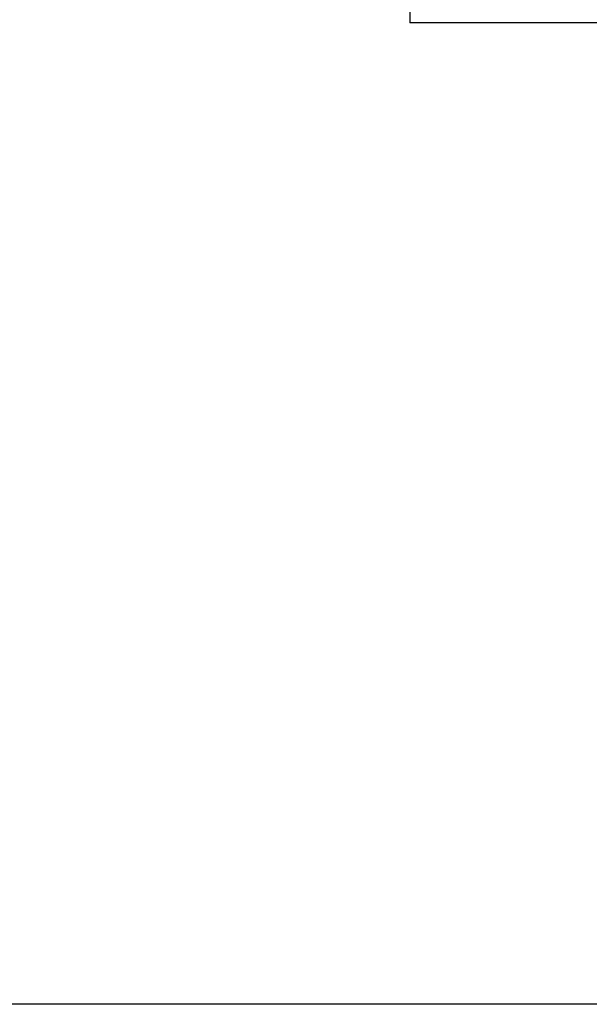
# Model space of a CAD drawing. Header units: millimetres. Extents: x 3463 to 5556, y 393 to 1873.
# Tile 8 of 13: x 4509 to 4699, y 966 to 1294. Entities that reach past the tile are written whole.
import ezdxf

# ---------------------------------------------------------------- set-up
doc = ezdxf.new("R2010")
doc.units = ezdxf.units.MM
doc.dimstyles.get("Standard").update_dxf_attribs({"dimtxt": 20, "dimasz": 10, "dimexe": 9, "dimexo": 9, "dimgap": 10, "dimtad": 0, "dimtih": 1, "dimtoh": 1, "dimdsep": 46, "dimtxsty": 'Standard', "dimcen": 0.09, "dimadec": 0, "dimazin": 0, "dimtfac": 1, "dimtofl": 0, "dimtmove": 0, "dimatfit": 3, "dimfxl": 0, "dimtolj": 1, "dimtzin": 0, "dimarcsym": 0})

# ---------------------------------------------------------------- blocks, each defined once
blk = doc.blocks.new('*D3')
at = {"color": 0, "lineweight": -2}
for p, q in [((4165.88, 1541.52), (4410.54, 1541.52)), ((4401.54, 1531.52), (4401.54, 1273.58)), ((4401.54, 975.65), (4401.54, 1233.58)), ((4792.17, 965.65), (4392.54, 965.65))]:
    blk.add_line(p, q, dxfattribs=at)
at = {"color": 0, "lineweight": 18}
for points in [[(4399.88, 1531.52), (4403.21, 1531.52), (4401.54, 1541.52)], [(4399.88, 975.65), (4403.21, 975.65), (4401.54, 965.65)]]:
    blk.add_solid(points, dxfattribs=at)
at = {"layer": 'Defpoints', "color": 0, "lineweight": 18}
for p in [(4156.88, 1541.52), (4401.54, 965.65), (4801.17, 965.65)]:
    blk.add_point(p, dxfattribs=at)
at = {"color": 0, "lineweight": 18, "insert": (4401.54, 1253.58), "char_height": 20, "attachment_point": 5}
blk.add_mtext('\\A1;575', dxfattribs=at)

msp = doc.modelspace()

# ---------------------------------------------------------------- linework, layer by layer
for p in [(4639.222, 1296.298), (5042.222, 1292.523), (5042.222, 1292.523)]:
    msp.add_line(p, (4639.222, 1292.523))

# ---------------------------------------------------------------- dimensions: what is measured, and where the dimension line sits
at = {"lineweight": 18}
dim = msp.add_linear_dim(base=(4401.543, 965.645), p1=(4156.882, 1541.523), p2=(4801.172, 965.645), angle=90, text='575', dimstyle='Standard', dxfattribs=at)
dim.commit()
dim.dimension.update_dxf_attribs({"geometry": '*D3', "text_midpoint": (4401.543, 1253.584)})

doc.saveas('drawing.dxf')
